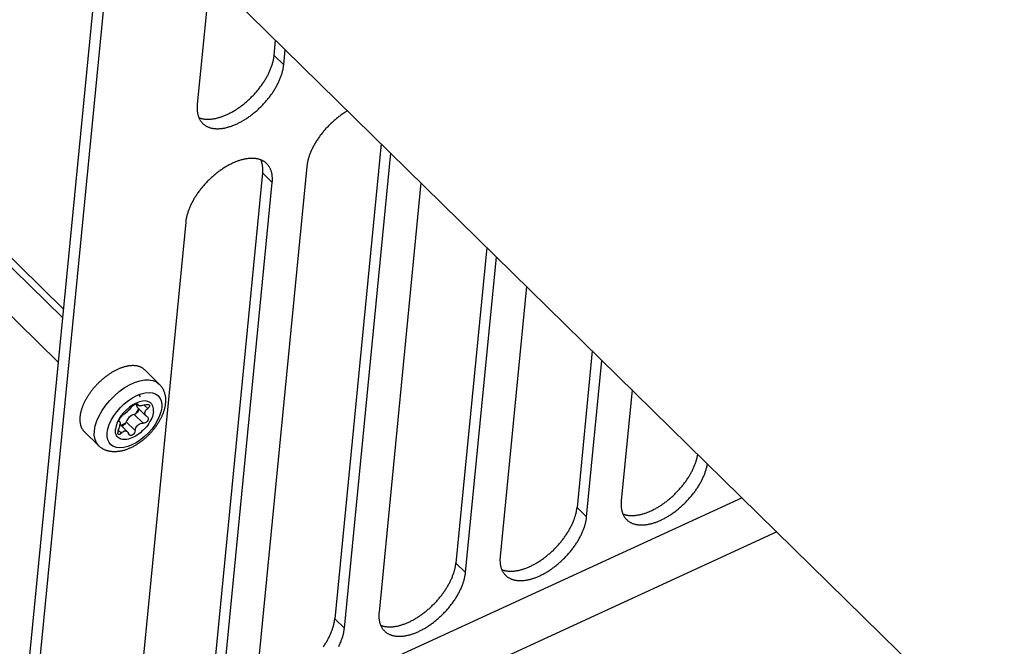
# Model space of a CAD drawing. Extents: x 0 to 594, y 0 to 420.
# Tile 46 of 110: x 519.74 to 528.86, y 106.43 to 112.23. Entities that reach past the tile are written whole.
import ezdxf

# ---------------------------------------------------------------- set-up
doc = ezdxf.new("R2010")
doc.units = 0
doc.header["$LTSCALE"] = 32.67
doc.layers.get('0').update_dxf_attribs({"linetype": 'CONTINUOUS'})
for name, color, linetype in [('CHAMFERS', 7, 'CONTINUOUS'), ('DATUM_AXIS', 7, 'CONTINUOUS'), ('ROUNDS', 7, 'CONTINUOUS')]:
    doc.layers.add(name, color=color, linetype=linetype)

msp = doc.modelspace()

# ---------------------------------------------------------------- linework, layer by layer
at = {"color": 7, "linetype": 'CONTINUOUS'}
for p, q in [((521.5005, 112.6388), (521.384, 111.4461)), ((522.096, 111.9013), (522.1098, 112.0417)), ((522.1852, 111.8139), (522.1989, 111.9543)), ((523.0874, 111.0835), (522.658, 106.6894)), ((522.7471, 106.602), (523.1766, 110.9961)), ((522.3994, 110.8737), (521.9459, 106.2342)), ((521.9898, 110.8139), (521.5363, 106.1744)), ((521.6255, 106.0871), (522.0789, 110.7265)), ((523.4559, 110.7223), (523.0676, 106.7492)), ((521.2777, 110.3587), (520.8243, 105.7192)), ((524.0651, 110.1252), (523.7796, 107.2044)), ((523.8688, 107.117), (524.1542, 110.0379)), ((524.4336, 109.7641), (524.1892, 107.2642)), ((525.0428, 109.167), (524.9013, 107.7194)), ((524.9904, 107.632), (525.1319, 109.0796)), ((521.0325, 108.8606), (520.8988, 108.9917)), ((525.4112, 108.8059), (525.3109, 107.7792)), ((520.8213, 108.6783), (520.8361, 108.6638)), ((520.8232, 108.6764), (520.8221, 108.6711)), ((520.8291, 108.6469), (520.9095, 108.5682)), ((520.8432, 108.6332), (520.8436, 108.6262)), ((520.6592, 108.5193), (520.6671, 108.5116)), ((520.6629, 108.5137), (520.6606, 108.5147)), ((520.9186, 108.5613), (520.924, 108.5572)), ((520.4725, 108.2893), (520.3388, 108.4203)), ((520.67, 108.4851), (520.7376, 108.4188))]:
    msp.add_line(p, q, dxfattribs=at)
at = {"color": 9, "linetype": 'CONTINUOUS'}
for p, q in [((522.1852, 111.8139), (522.096, 111.9013)), ((522.0789, 110.7265), (521.9898, 110.8139)), ((520.8271, 108.6791), (520.8334, 108.6729)), ((520.8933, 108.6663), (520.9258, 108.6344)), ((520.6598, 108.5167), (520.6629, 108.5137)), ((520.7268, 108.5115), (520.8097, 108.4303)), ((520.8004, 108.5802), (520.8832, 108.499)), ((520.6533, 108.4344), (520.6818, 108.4065)), ((524.9904, 107.632), (524.9013, 107.7194)), ((523.8688, 107.117), (523.7796, 107.2044)), ((522.7471, 106.602), (522.658, 106.6894))]:
    msp.add_line(p, q, dxfattribs=at)
at = {"color": 7, "linetype": 'CONTINUOUS'}
for points in [[(521.399, 111.3258), (521.3997, 111.3255), (521.4049, 111.3235), (521.4102, 111.3217), (521.4156, 111.32), (521.4211, 111.3184), (521.4268, 111.317), (521.4325, 111.3158), (521.4383, 111.3147), (521.4442, 111.3137), (521.4502, 111.3129), (521.4562, 111.3122), (521.4624, 111.3116), (521.4686, 111.3113), (521.475, 111.311), (521.4814, 111.3109), (521.4879, 111.311), (521.4944, 111.3111), (521.501, 111.3115), (521.5077, 111.312), (521.5145, 111.3126), (521.5213, 111.3134), (521.5282, 111.3143), (521.5352, 111.3153), (521.5422, 111.3165), (521.5492, 111.3179), (521.5564, 111.3194), (521.5635, 111.321), (521.5707, 111.3228), (521.578, 111.3247), (521.5853, 111.3268), (521.5926, 111.329), (521.6, 111.3313), (521.6074, 111.3338), (521.6149, 111.3364), (521.6223, 111.3391), (521.6298, 111.342), (521.6373, 111.3451), (521.6449, 111.3482), (521.6524, 111.3515), (521.66, 111.3549), (521.6676, 111.3584), (521.6752, 111.3621), (521.6828, 111.3659), (521.6904, 111.3699), (521.698, 111.3739), (521.7056, 111.3781), (521.7132, 111.3824), (521.7208, 111.3868), (521.7284, 111.3913), (521.736, 111.396), (521.7436, 111.4007), (521.7511, 111.4056), (521.7586, 111.4106), (521.7662, 111.4157), (521.7736, 111.4209), (521.7811, 111.4262), (521.7885, 111.4317), (521.7959, 111.4372), (521.8032, 111.4428), (521.8106, 111.4485), (521.8178, 111.4543), (521.8251, 111.4603), (521.8322, 111.4663), (521.8394, 111.4723), (521.8464, 111.4785), (521.8535, 111.4848), (521.8604, 111.4911), (521.8674, 111.4976), (521.8742, 111.5041), (521.881, 111.5107), (521.8877, 111.5173), (521.8944, 111.5241), (521.9009, 111.5309), (521.9074, 111.5377), (521.9139, 111.5447), (521.9202, 111.5517), (521.9265, 111.5587), (521.9327, 111.5658), (521.9388, 111.573), (521.9448, 111.5802), (521.9507, 111.5875), (521.9566, 111.5948), (521.9623, 111.6021), (521.9679, 111.6095), (521.9735, 111.617), (521.9789, 111.6244), (521.9843, 111.6319), (521.9895, 111.6395), (521.9947, 111.647), (521.9997, 111.6546), (522.0046, 111.6622), (522.0094, 111.6699), (522.0141, 111.6775), (522.0187, 111.6852), (522.0232, 111.6929), (522.0275, 111.7005), (522.0318, 111.7082), (522.0359, 111.7159), (522.0399, 111.7236), (522.0437, 111.7313), (522.0475, 111.739), (522.0511, 111.7467), (522.0546, 111.7543), (522.0579, 111.762), (522.0612, 111.7696), (522.0643, 111.7772), (522.0672, 111.7848), (522.0701, 111.7924), (522.0728, 111.8), (522.0753, 111.8075), (522.0778, 111.815), (522.0801, 111.8224), (522.0822, 111.8298), (522.0842, 111.8372), (522.0861, 111.8445), (522.0878, 111.8518), (522.0894, 111.859), (522.0909, 111.8662), (522.0922, 111.8733), (522.0934, 111.8804), (522.0944, 111.8874), (522.0953, 111.8944), (522.096, 111.9013)], [(521.4346, 111.2729), (521.4381, 111.2696), (521.442, 111.2661), (521.446, 111.2628), (521.4502, 111.2595), (521.4545, 111.2565), (521.4588, 111.2535), (521.4633, 111.2507), (521.4679, 111.248), (521.4727, 111.2455), (521.4775, 111.2431), (521.4824, 111.2408), (521.4875, 111.2387), (521.4926, 111.2367), (521.4979, 111.2348), (521.5032, 111.2331), (521.5087, 111.2315), (521.5142, 111.2301), (521.5199, 111.2288), (521.5256, 111.2276), (521.5315, 111.2266), (521.5374, 111.2258), (521.5434, 111.225), (521.5495, 111.2245), (521.5557, 111.224), (521.5619, 111.2237), (521.5683, 111.2236), (521.5747, 111.2236), (521.5812, 111.2237), (521.5877, 111.224), (521.5944, 111.2244), (521.6011, 111.225), (521.6078, 111.2257), (521.6147, 111.2265), (521.6215, 111.2275), (521.6285, 111.2287), (521.6355, 111.23), (521.6425, 111.2314), (521.6496, 111.233), (521.6568, 111.2347), (521.664, 111.2365), (521.6712, 111.2385), (521.6785, 111.2406), (521.6858, 111.2429), (521.6932, 111.2453), (521.7006, 111.2478), (521.708, 111.2505), (521.7154, 111.2533), (521.7229, 111.2562), (521.7304, 111.2593), (521.7379, 111.2625), (521.7454, 111.2658), (521.7529, 111.2693), (521.7605, 111.2729), (521.768, 111.2766), (521.7756, 111.2804), (521.7831, 111.2844), (521.7907, 111.2885), (521.7983, 111.2927), (521.8058, 111.297), (521.8134, 111.3015), (521.8209, 111.306), (521.8285, 111.3107), (521.836, 111.3155), (521.8435, 111.3204), (521.8509, 111.3254), (521.8584, 111.3305), (521.8658, 111.3357), (521.8732, 111.341), (521.8806, 111.3465), (521.8879, 111.352), (521.8952, 111.3576), (521.9024, 111.3633), (521.9096, 111.3692), (521.9168, 111.3751), (521.9239, 111.3811), (521.931, 111.3872), (521.938, 111.3933), (521.945, 111.3996), (521.9519, 111.4059), (521.9588, 111.4124), (521.9655, 111.4189), (521.9723, 111.4254), (521.9789, 111.4321), (521.9855, 111.4388), (521.992, 111.4456), (521.9985, 111.4524), (522.0048, 111.4593), (522.0111, 111.4663), (522.0173, 111.4733), (522.0235, 111.4804), (522.0295, 111.4875), (522.0355, 111.4947), (522.0413, 111.5019), (522.0471, 111.5092), (522.0528, 111.5165), (522.0584, 111.5239), (522.0639, 111.5313), (522.0693, 111.5387), (522.0746, 111.5462), (522.0798, 111.5537), (522.0848, 111.5612), (522.0898, 111.5688), (522.0947, 111.5763), (522.0994, 111.5839), (522.1041, 111.5915), (522.1086, 111.5992), (522.1131, 111.6068), (522.1174, 111.6144), (522.1216, 111.6221), (522.1256, 111.6297), (522.1296, 111.6374), (522.1334, 111.645), (522.1371, 111.6526), (522.1407, 111.6603), (522.1441, 111.6679), (522.1475, 111.6755), (522.1506, 111.6831), (522.1537, 111.6907), (522.1567, 111.6982), (522.1595, 111.7057), (522.1621, 111.7132), (522.1647, 111.7207), (522.1671, 111.7281), (522.1693, 111.7355), (522.1715, 111.7429), (522.1735, 111.7502), (522.1753, 111.7575), (522.177, 111.7647), (522.1786, 111.7719), (522.1801, 111.7791), (522.1814, 111.7862), (522.1825, 111.7932), (522.1835, 111.8002), (522.1844, 111.8071), (522.1852, 111.8139)], [(521.384, 111.4461), (521.3834, 111.4393), (521.3829, 111.4326), (521.3826, 111.4259), (521.3825, 111.4194), (521.3824, 111.4129), (521.3825, 111.4064), (521.3828, 111.4001), (521.3832, 111.3938), (521.3837, 111.3876), (521.3844, 111.3815), (521.3853, 111.3755), (521.3862, 111.3696), (521.3873, 111.3638), (521.3886, 111.3581), (521.39, 111.3524), (521.3915, 111.3469), (521.3932, 111.3415), (521.395, 111.3361), (521.3969, 111.3309), (521.399, 111.3258), (521.4012, 111.3208), (521.4036, 111.3158), (521.406, 111.3111), (521.4087, 111.3064), (521.4114, 111.3018), (521.4143, 111.2973), (521.4173, 111.293), (521.4205, 111.2888), (521.4238, 111.2847), (521.4272, 111.2807), (521.4307, 111.2769), (521.4346, 111.2729)], [(522.7758, 111.3889), (522.7711, 111.3862), (522.7636, 111.3816), (522.7561, 111.3769), (522.7486, 111.3721), (522.7411, 111.3672), (522.7336, 111.3622), (522.7261, 111.3571), (522.7187, 111.3519), (522.7113, 111.3466), (522.704, 111.3411), (522.6966, 111.3356), (522.6893, 111.33), (522.6821, 111.3243), (522.6749, 111.3184), (522.6677, 111.3125), (522.6606, 111.3065), (522.6535, 111.3004), (522.6465, 111.2943), (522.6395, 111.288), (522.6326, 111.2817), (522.6258, 111.2753), (522.619, 111.2688), (522.6123, 111.2622), (522.6056, 111.2555), (522.599, 111.2488), (522.5925, 111.2421), (522.5861, 111.2352), (522.5797, 111.2283), (522.5734, 111.2213), (522.5672, 111.2143), (522.5611, 111.2072), (522.555, 111.2001), (522.5491, 111.1929), (522.5432, 111.1857), (522.5374, 111.1784), (522.5317, 111.1711), (522.5261, 111.1637), (522.5207, 111.1563), (522.5153, 111.1489), (522.51, 111.1414), (522.5048, 111.1339), (522.4997, 111.1264), (522.4947, 111.1188), (522.4898, 111.1113), (522.4851, 111.1037), (522.4804, 111.0961), (522.4759, 111.0885), (522.4715, 111.0808), (522.4672, 111.0732), (522.463, 111.0655), (522.4589, 111.0579), (522.455, 111.0503), (522.4511, 111.0426), (522.4474, 111.035), (522.4439, 111.0273), (522.4404, 111.0197), (522.4371, 111.0121), (522.4339, 111.0045), (522.4308, 110.997), (522.4279, 110.9894), (522.4251, 110.9819), (522.4224, 110.9744), (522.4199, 110.9669), (522.4175, 110.9595), (522.4152, 110.9521), (522.4131, 110.9447), (522.4111, 110.9374), (522.4092, 110.9301), (522.4075, 110.9229), (522.4059, 110.9157), (522.4045, 110.9085), (522.4032, 110.9015), (522.402, 110.8944), (522.401, 110.8874), (522.4001, 110.8805), (522.3994, 110.8737)], [(522.0283, 110.8997), (522.0248, 110.9031), (522.0209, 110.9065), (522.0168, 110.9099), (522.0127, 110.9131), (522.0084, 110.9162), (522.004, 110.9191), (521.9996, 110.9219), (521.9949, 110.9246), (521.9902, 110.9272), (521.9854, 110.9296), (521.9805, 110.9318), (521.9754, 110.934), (521.9703, 110.936), (521.965, 110.9378), (521.9596, 110.9395), (521.9542, 110.9411), (521.9486, 110.9426), (521.943, 110.9438), (521.9373, 110.945), (521.9314, 110.946), (521.9255, 110.9469), (521.9195, 110.9476), (521.9134, 110.9482), (521.9072, 110.9486), (521.9009, 110.9489), (521.8946, 110.9491), (521.8882, 110.9491), (521.8817, 110.9489), (521.8751, 110.9486), (521.8685, 110.9482), (521.8618, 110.9476), (521.855, 110.9469), (521.8482, 110.9461), (521.8413, 110.9451), (521.8344, 110.9439), (521.8274, 110.9427), (521.8203, 110.9412), (521.8132, 110.9397), (521.8061, 110.938), (521.7989, 110.9361), (521.7917, 110.9341), (521.7844, 110.932), (521.7771, 110.9297), (521.7697, 110.9273), (521.7623, 110.9248), (521.7549, 110.9221), (521.7475, 110.9193), (521.74, 110.9164), (521.7325, 110.9133), (521.725, 110.9101), (521.7175, 110.9068), (521.71, 110.9033), (521.7024, 110.8998), (521.6949, 110.896), (521.6873, 110.8922), (521.6797, 110.8882), (521.6722, 110.8842), (521.6646, 110.8799), (521.657, 110.8756), (521.6495, 110.8712), (521.642, 110.8666), (521.6344, 110.8619), (521.6269, 110.8572), (521.6194, 110.8523), (521.6119, 110.8472), (521.6045, 110.8421), (521.5971, 110.8369), (521.5897, 110.8316), (521.5823, 110.8262), (521.575, 110.8206), (521.5677, 110.815), (521.5604, 110.8093), (521.5532, 110.8035), (521.5461, 110.7976), (521.5389, 110.7916), (521.5319, 110.7855), (521.5249, 110.7793), (521.5179, 110.773), (521.511, 110.7667), (521.5041, 110.7603), (521.4973, 110.7538), (521.4906, 110.7472), (521.484, 110.7406), (521.4774, 110.7339), (521.4709, 110.7271), (521.4644, 110.7202), (521.458, 110.7133), (521.4517, 110.7063), (521.4455, 110.6993), (521.4394, 110.6922), (521.4334, 110.6851), (521.4274, 110.6779), (521.4215, 110.6707), (521.4158, 110.6634), (521.4101, 110.6561), (521.4045, 110.6487), (521.399, 110.6413), (521.3936, 110.6339), (521.3883, 110.6264), (521.3831, 110.6189), (521.378, 110.6114), (521.3731, 110.6039), (521.3682, 110.5963), (521.3634, 110.5887), (521.3588, 110.5811), (521.3542, 110.5735), (521.3498, 110.5658), (521.3455, 110.5582), (521.3413, 110.5506), (521.3373, 110.5429), (521.3333, 110.5353), (521.3295, 110.5276), (521.3258, 110.52), (521.3222, 110.5124), (521.3187, 110.5047), (521.3154, 110.4971), (521.3122, 110.4895), (521.3092, 110.482), (521.3062, 110.4744), (521.3034, 110.4669), (521.3007, 110.4594), (521.2982, 110.4519), (521.2958, 110.4445), (521.2935, 110.4371), (521.2914, 110.4297), (521.2894, 110.4224), (521.2876, 110.4151), (521.2858, 110.4079), (521.2843, 110.4007), (521.2828, 110.3936), (521.2815, 110.3865), (521.2803, 110.3794), (521.2793, 110.3725), (521.2785, 110.3656), (521.2777, 110.3587)], [(521.9898, 110.8139), (521.9904, 110.8207), (521.9908, 110.8275), (521.9911, 110.8342), (521.9913, 110.8408), (521.9913, 110.8473), (521.9912, 110.8538), (521.9909, 110.8602), (521.9905, 110.8665), (521.99, 110.8727), (521.9893, 110.8788), (521.9884, 110.8848), (521.9875, 110.8908), (521.9863, 110.8966), (521.9851, 110.9024), (521.9836, 110.9081), (521.9821, 110.9136), (521.9804, 110.9191), (521.9786, 110.9244), (521.9766, 110.9297), (521.9747, 110.9342)], [(522.0789, 110.7265), (522.0795, 110.7333), (522.0799, 110.7401), (522.0803, 110.7467), (522.0804, 110.7533), (522.0804, 110.7598), (522.0803, 110.7662), (522.0801, 110.7725), (522.0797, 110.7788), (522.0791, 110.785), (522.0785, 110.7911), (522.0776, 110.7971), (522.0767, 110.803), (522.0756, 110.8088), (522.0743, 110.8146), (522.0729, 110.8202), (522.0714, 110.8257), (522.0697, 110.8312), (522.0679, 110.8365), (522.066, 110.8417), (522.0639, 110.8469), (522.0617, 110.8519), (522.0593, 110.8568), (522.0568, 110.8616), (522.0542, 110.8663), (522.0515, 110.8708), (522.0486, 110.8753), (522.0456, 110.8796), (522.0424, 110.8838), (522.0391, 110.8879), (522.0357, 110.8919), (522.0322, 110.8957), (522.0283, 110.8997)], [(520.8988, 108.9917), (520.8972, 108.9932), (520.8941, 108.9961), (520.8908, 108.9988), (520.8875, 109.0015), (520.8841, 109.004), (520.8805, 109.0065), (520.8769, 109.0088), (520.8732, 109.011), (520.8694, 109.0131), (520.8654, 109.0151), (520.8614, 109.017), (520.8573, 109.0187), (520.8532, 109.0204), (520.8489, 109.0219), (520.8446, 109.0233), (520.8401, 109.0246), (520.8356, 109.0258), (520.831, 109.0269), (520.8263, 109.0278), (520.8216, 109.0287), (520.8168, 109.0294), (520.8119, 109.03), (520.8069, 109.0305), (520.8019, 109.0308), (520.7968, 109.031), (520.7916, 109.0312), (520.7864, 109.0312), (520.7811, 109.031), (520.7757, 109.0308), (520.7703, 109.0304), (520.7649, 109.03), (520.7594, 109.0294), (520.7538, 109.0286), (520.7482, 109.0278), (520.7425, 109.0269), (520.7368, 109.0258), (520.731, 109.0246), (520.7252, 109.0233), (520.7194, 109.0219), (520.7135, 109.0203), (520.7076, 109.0187), (520.7017, 109.0169), (520.6957, 109.015), (520.6897, 109.013), (520.6837, 109.0109), (520.6777, 109.0087), (520.6716, 109.0064), (520.6655, 109.004), (520.6594, 109.0014), (520.6533, 108.9987), (520.6471, 108.996), (520.641, 108.9931), (520.6348, 108.9901), (520.6287, 108.9871), (520.6225, 108.9839), (520.6164, 108.9806), (520.6102, 108.9772), (520.604, 108.9737), (520.5979, 108.9701), (520.5917, 108.9664), (520.5856, 108.9627), (520.5795, 108.9588), (520.5734, 108.9548), (520.5673, 108.9508), (520.5612, 108.9466), (520.5551, 108.9424), (520.5491, 108.9381), (520.5431, 108.9337), (520.5371, 108.9292), (520.5312, 108.9246), (520.5253, 108.92), (520.5194, 108.9152), (520.5136, 108.9104), (520.5078, 108.9055), (520.502, 108.9006), (520.4963, 108.8956), (520.4906, 108.8905), (520.485, 108.8853), (520.4794, 108.8801), (520.4739, 108.8748), (520.4684, 108.8694), (520.463, 108.864), (520.4576, 108.8585), (520.4523, 108.853), (520.4471, 108.8474), (520.4419, 108.8418), (520.4368, 108.8361), (520.4317, 108.8304), (520.4267, 108.8246), (520.4218, 108.8188), (520.417, 108.8129), (520.4122, 108.807), (520.4075, 108.8011), (520.4029, 108.7951), (520.3984, 108.7891), (520.394, 108.7831), (520.3896, 108.777), (520.3853, 108.7709), (520.3811, 108.7648), (520.377, 108.7586), (520.373, 108.7525), (520.369, 108.7463), (520.3652, 108.7401), (520.3615, 108.7339), (520.3578, 108.7277), (520.3543, 108.7215), (520.3508, 108.7153), (520.3474, 108.709), (520.3442, 108.7028), (520.341, 108.6966), (520.338, 108.6904), (520.335, 108.6841), (520.3322, 108.6779), (520.3294, 108.6717), (520.3268, 108.6655), (520.3242, 108.6594), (520.3218, 108.6532), (520.3195, 108.6471), (520.3173, 108.641), (520.3152, 108.6349), (520.3132, 108.6288), (520.3113, 108.6228), (520.3096, 108.6168), (520.3079, 108.6108), (520.3064, 108.6049), (520.305, 108.599), (520.3037, 108.5931), (520.3025, 108.5873), (520.3014, 108.5815), (520.3005, 108.5758), (520.2996, 108.5701), (520.2989, 108.5645), (520.2983, 108.5589)], [(521.0325, 108.8606), (521.0358, 108.8574), (521.0389, 108.854), (521.042, 108.8505), (521.0451, 108.847), (521.048, 108.8433), (521.0509, 108.8396), (521.0536, 108.8358), (521.0563, 108.8319), (521.0589, 108.828), (521.0614, 108.8239), (521.0638, 108.8198), (521.0662, 108.8156), (521.0684, 108.8112), (521.0705, 108.8069), (521.0726, 108.8024), (521.0745, 108.7978), (521.0764, 108.7932), (521.0781, 108.7884), (521.0798, 108.7836), (521.0813, 108.7787), (521.0827, 108.7736), (521.084, 108.7685), (521.0853, 108.7634), (521.0864, 108.7581), (521.0873, 108.7527), (521.0882, 108.7473), (521.089, 108.7418), (521.0896, 108.7362), (521.0901, 108.7305), (521.0905, 108.7247), (521.0907, 108.7189), (521.0908, 108.713), (521.0908, 108.707), (521.0907, 108.701), (521.0904, 108.6949), (521.09, 108.6888), (521.0895, 108.6826)], [(520.9793, 108.6064), (520.9793, 108.6328), (520.974, 108.6561), (520.9634, 108.6753), (520.9481, 108.6899), (520.9282, 108.6997), (520.9045, 108.7041), (520.8777, 108.703), (520.8487, 108.6965), (520.8184, 108.6849), (520.7876, 108.6684), (520.7574, 108.6477), (520.7285, 108.6232), (520.7018, 108.5957), (520.6781, 108.5661), (520.6583, 108.5355), (520.6428, 108.5043), (520.6322, 108.4736), (520.6267, 108.4445)], [(520.8402, 108.7655), (520.8439, 108.7616), (520.8546, 108.7439), (520.8548, 108.7431)], [(521.0895, 108.6826), (521.0888, 108.6763), (521.088, 108.6701), (521.087, 108.6638), (521.086, 108.6574), (521.0848, 108.651), (521.0834, 108.6446), (521.082, 108.6381), (521.0804, 108.6317), (521.0787, 108.6252), (521.0768, 108.6187), (521.0749, 108.6123), (521.0728, 108.6058), (521.0706, 108.5993), (521.0683, 108.5929), (521.0658, 108.5864), (521.0633, 108.5799), (521.0607, 108.5735), (521.0579, 108.5671), (521.055, 108.5607), (521.0521, 108.5543), (521.049, 108.5479), (521.0459, 108.5416), (521.0426, 108.5353), (521.0393, 108.529), (521.0358, 108.5227), (521.0323, 108.5165), (521.0287, 108.5103), (521.0249, 108.5041), (521.0211, 108.498), (521.0172, 108.4919), (521.0133, 108.4858), (521.0092, 108.4798), (521.0051, 108.4738), (521.0009, 108.4679), (520.9966, 108.462), (520.9922, 108.4561), (520.9878, 108.4503), (520.9833, 108.4445), (520.9787, 108.4388), (520.974, 108.4331), (520.9693, 108.4274), (520.9645, 108.4219), (520.9596, 108.4163), (520.9547, 108.4108), (520.9497, 108.4054), (520.9446, 108.4001), (520.9395, 108.3947), (520.9344, 108.3895), (520.9291, 108.3843), (520.9238, 108.3792), (520.9185, 108.3741), (520.9131, 108.3691), (520.9076, 108.3641), (520.9021, 108.3593), (520.8966, 108.3544), (520.891, 108.3497), (520.8853, 108.345), (520.8796, 108.3404), (520.8739, 108.3359), (520.8681, 108.3315), (520.8623, 108.3271), (520.8564, 108.3228), (520.8505, 108.3186), (520.8446, 108.3145), (520.8386, 108.3104), (520.8326, 108.3064), (520.8265, 108.3026), (520.8204, 108.2988), (520.8143, 108.2951), (520.8082, 108.2914), (520.802, 108.2879), (520.7958, 108.2845), (520.7896, 108.2812), (520.7833, 108.2779), (520.777, 108.2748), (520.7707, 108.2717), (520.7644, 108.2688), (520.7581, 108.266), (520.7517, 108.2633), (520.7454, 108.2606), (520.739, 108.2581), (520.7326, 108.2558), (520.7262, 108.2535), (520.7198, 108.2513), (520.7134, 108.2493), (520.707, 108.2473), (520.7007, 108.2456), (520.6943, 108.2439), (520.688, 108.2423), (520.6816, 108.2409), (520.6753, 108.2396), (520.669, 108.2385), (520.6628, 108.2374), (520.6566, 108.2365), (520.6504, 108.2358), (520.6443, 108.2351), (520.6382, 108.2346), (520.6322, 108.2343), (520.6262, 108.234), (520.6203, 108.2339), (520.6144, 108.2339), (520.6087, 108.2341), (520.603, 108.2344), (520.5973, 108.2348), (520.5918, 108.2353), (520.5863, 108.2359), (520.5809, 108.2367), (520.5756, 108.2376), (520.5704, 108.2386), (520.5652, 108.2397), (520.5601, 108.2409), (520.5551, 108.2422), (520.5502, 108.2437), (520.5454, 108.2452), (520.5406, 108.2469), (520.536, 108.2486), (520.5314, 108.2505), (520.5269, 108.2524), (520.5225, 108.2545), (520.5182, 108.2566), (520.5139, 108.2588), (520.5097, 108.2611), (520.5057, 108.2636), (520.5016, 108.2661), (520.4977, 108.2687), (520.4939, 108.2713), (520.4901, 108.2741), (520.4864, 108.277), (520.4828, 108.2799), (520.4793, 108.283), (520.4759, 108.2861), (520.4725, 108.2893)], [(520.9793, 108.6064), (520.9772, 108.5918), (520.9736, 108.5766), (520.9688, 108.561), (520.9625, 108.5452), (520.955, 108.5292), (520.9463, 108.5131), (520.9364, 108.4972), (520.9255, 108.4815), (520.9135, 108.4661), (520.9007, 108.4512), (520.8871, 108.4369), (520.8728, 108.4234), (520.8579, 108.4106), (520.8426, 108.3988), (520.827, 108.388), (520.8112, 108.3783), (520.7953, 108.3698), (520.7795, 108.3625), (520.7639, 108.3566), (520.7486, 108.352), (520.7337, 108.3488), (520.7194, 108.347), (520.7057, 108.3467), (520.6929, 108.3478), (520.6809, 108.3503), (520.6699, 108.3543), (520.66, 108.3596), (520.6512, 108.3663), (520.6437, 108.3742), (520.6374, 108.3834), (520.6325, 108.3937), (520.6289, 108.4051), (520.6268, 108.4174), (520.6261, 108.4306), (520.6267, 108.4445)], [(520.7719, 108.6446), (520.7659, 108.6371), (520.7592, 108.6293), (520.7518, 108.6213), (520.7444, 108.6138), (520.7365, 108.6062), (520.7284, 108.5989), (520.7204, 108.592), (520.7127, 108.5859), (520.7053, 108.5805), (520.6983, 108.576)], [(520.7719, 108.6446), (520.7778, 108.6515), (520.7853, 108.6583), (520.7937, 108.6647), (520.8026, 108.6704), (520.8112, 108.6748), (520.8191, 108.6778), (520.8256, 108.6792), (520.8303, 108.6788), (520.8322, 108.6776)], [(520.838, 108.61), (520.8322, 108.6016), (520.8251, 108.5939), (520.817, 108.5875), (520.8086, 108.5828), (520.8004, 108.5802)], [(520.8415, 108.6348), (520.8292, 108.6109), (520.8112, 108.5843)], [(520.8221, 108.6711), (520.8222, 108.6614), (520.8247, 108.6533), (520.8291, 108.6469)], [(520.8322, 108.6776), (520.833, 108.6767), (520.8334, 108.6729)], [(520.8361, 108.6638), (520.8354, 108.6645), (520.8335, 108.6683), (520.8334, 108.6729)], [(520.8997, 108.6685), (520.8883, 108.6646), (520.8776, 108.6617), (520.8677, 108.6597), (520.8588, 108.6588), (520.8509, 108.6588), (520.8443, 108.6597), (520.8391, 108.6616), (520.8361, 108.6638)], [(520.8436, 108.6262), (520.8426, 108.6211), (520.8407, 108.6156), (520.838, 108.61)], [(520.8992, 108.5955), (520.9011, 108.6041), (520.9045, 108.6118), (520.9095, 108.6192), (520.9167, 108.6271), (520.9258, 108.6344)], [(520.9095, 108.5682), (520.9051, 108.5733), (520.9015, 108.5798), (520.8994, 108.587), (520.8992, 108.5955)], [(520.8997, 108.6685), (520.9108, 108.6717), (520.9213, 108.6728), (520.93, 108.6721), (520.9365, 108.6697), (520.9397, 108.6673)], [(520.9426, 108.6547), (520.9395, 108.6479), (520.9337, 108.6409), (520.9258, 108.6344)], [(520.9397, 108.6673), (520.9411, 108.6657), (520.9431, 108.6606), (520.9426, 108.6547)], [(520.2983, 108.5589), (520.2978, 108.5533), (520.2975, 108.5479), (520.2972, 108.5425), (520.2971, 108.5371), (520.2971, 108.5318), (520.2972, 108.5266), (520.2974, 108.5214), (520.2978, 108.5163), (520.2982, 108.5113), (520.2988, 108.5064), (520.2995, 108.5015), (520.3003, 108.4967), (520.3012, 108.4919), (520.3023, 108.4873), (520.3034, 108.4827), (520.3047, 108.4782), (520.3061, 108.4738), (520.3076, 108.4695), (520.3092, 108.4653), (520.311, 108.4611), (520.3128, 108.4571), (520.3148, 108.4531), (520.3168, 108.4493), (520.319, 108.4455), (520.3213, 108.4418), (520.3237, 108.4382), (520.3262, 108.4347), (520.3288, 108.4314), (520.3316, 108.4281), (520.3344, 108.4249), (520.3373, 108.4218), (520.3388, 108.4203)], [(520.6606, 108.5147), (520.6601, 108.5153), (520.6592, 108.5192), (520.6601, 108.525)], [(520.6601, 108.525), (520.6627, 108.5322), (520.6669, 108.5402), (520.6722, 108.5487), (520.6784, 108.5571), (520.6852, 108.5648), (520.6919, 108.5713), (520.6983, 108.576)], [(520.6629, 108.5137), (520.6664, 108.5122), (520.6671, 108.5116)], [(520.6671, 108.5116), (520.669, 108.5088), (520.6705, 108.5044), (520.6711, 108.4986), (520.6708, 108.4907)], [(520.7268, 108.5115), (520.7231, 108.503), (520.7175, 108.4946), (520.7104, 108.4868), (520.7024, 108.4803), (520.6939, 108.4755)], [(520.8004, 108.5802), (520.7878, 108.5763), (520.7749, 108.5696), (520.7623, 108.5606), (520.7506, 108.5497), (520.7405, 108.5375), (520.7324, 108.5245), (520.7268, 108.5115)], [(520.9315, 108.5401), (520.9304, 108.5313), (520.9268, 108.5227), (520.921, 108.5148), (520.9131, 108.508), (520.9037, 108.5029), (520.8936, 108.4998), (520.8832, 108.499)], [(520.9186, 108.5613), (520.911, 108.5668), (520.9095, 108.5682)], [(520.924, 108.5572), (520.9254, 108.5557), (520.9298, 108.5485), (520.9315, 108.5401)], [(520.6557, 108.4406), (520.6527, 108.4331), (520.6505, 108.4255), (520.6492, 108.4177), (520.6489, 108.4104)], [(520.6557, 108.4406), (520.6618, 108.4553), (520.6663, 108.4685), (520.6691, 108.4797), (520.6708, 108.4907)], [(520.7211, 108.5), (520.7027, 108.4886), (520.678, 108.4773)], [(520.6818, 108.4065), (520.6885, 108.414), (520.6957, 108.4199), (520.7032, 108.4242), (520.7111, 108.4268), (520.7192, 108.4274), (520.7273, 108.4256), (520.7352, 108.421), (520.7375, 108.4189)], [(520.6939, 108.4755), (520.6857, 108.4727), (520.6829, 108.4724)], [(520.7375, 108.4189), (520.7423, 108.4132), (520.7481, 108.4021)], [(520.8097, 108.4303), (520.8078, 108.4195), (520.8037, 108.4092), (520.7979, 108.4004), (520.7906, 108.3931), (520.7825, 108.3881), (520.774, 108.3857), (520.7659, 108.386), (520.7586, 108.389), (520.7546, 108.3921)], [(520.8097, 108.4303), (520.8116, 108.4427), (520.8155, 108.4544), (520.8211, 108.4651), (520.8282, 108.4746), (520.837, 108.483), (520.8473, 108.4901), (520.8584, 108.4952), (520.8704, 108.4982), (520.8832, 108.499)], [(520.654, 108.3957), (520.6526, 108.3973), (520.65, 108.4029), (520.6489, 108.4104)], [(520.6818, 108.4065), (520.6748, 108.3992), (520.6679, 108.3946), (520.6618, 108.3928), (520.6567, 108.3938), (520.654, 108.3957)], [(520.7546, 108.3921), (520.7525, 108.3944), (520.7481, 108.4021)], [(525.3259, 107.6588), (525.3287, 107.6577), (525.3337, 107.6559), (525.3389, 107.6542), (525.3441, 107.6526), (525.3495, 107.6511), (525.3549, 107.6498), (525.3605, 107.6486), (525.3661, 107.6476), (525.3718, 107.6467), (525.3776, 107.6459), (525.3834, 107.6452), (525.3894, 107.6447), (525.3954, 107.6443), (525.4015, 107.6441), (525.4077, 107.644), (525.4139, 107.644), (525.4202, 107.6442), (525.4266, 107.6445), (525.4331, 107.6449), (525.4396, 107.6455), (525.4462, 107.6462), (525.4528, 107.647), (525.4595, 107.648), (525.4662, 107.6491), (525.473, 107.6504), (525.4799, 107.6517), (525.4868, 107.6532), (525.4937, 107.6549), (525.5007, 107.6567), (525.5077, 107.6586), (525.5148, 107.6606), (525.5219, 107.6628), (525.529, 107.6651), (525.5361, 107.6675), (525.5433, 107.67), (525.5505, 107.6727), (525.5578, 107.6755), (525.565, 107.6784), (525.5723, 107.6815), (525.5796, 107.6847), (525.5869, 107.688), (525.5943, 107.6914), (525.6016, 107.6949), (525.6089, 107.6986), (525.6163, 107.7024), (525.6236, 107.7063), (525.631, 107.7103), (525.6383, 107.7144), (525.6456, 107.7186), (525.653, 107.723), (525.6603, 107.7274), (525.6676, 107.732), (525.6749, 107.7366), (525.6822, 107.7414), (525.6894, 107.7463), (525.6966, 107.7513), (525.7038, 107.7563), (525.711, 107.7615), (525.7182, 107.7668), (525.7253, 107.7721), (525.7324, 107.7776), (525.7394, 107.7831), (525.7464, 107.7888), (525.7534, 107.7945), (525.7603, 107.8003), (525.7672, 107.8062), (525.774, 107.8122), (525.7808, 107.8182), (525.7875, 107.8244), (525.7942, 107.8306), (525.8008, 107.8369), (525.8074, 107.8432), (525.8138, 107.8496), (525.8203, 107.8561), (525.8266, 107.8627), (525.8329, 107.8693), (525.8391, 107.876), (525.8453, 107.8827), (525.8514, 107.8895), (525.8574, 107.8963), (525.8633, 107.9032), (525.8691, 107.9102), (525.8749, 107.9172), (525.8806, 107.9242), (525.8862, 107.9313), (525.8917, 107.9384), (525.8971, 107.9455), (525.9024, 107.9527), (525.9076, 107.9599), (525.9127, 107.9672), (525.9178, 107.9745), (525.9227, 107.9818), (525.9275, 107.9891), (525.9323, 107.9965), (525.9369, 108.0038), (525.9414, 108.0112), (525.9458, 108.0186), (525.9502, 108.026), (525.9544, 108.0334), (525.9584, 108.0408), (525.9624, 108.0483), (525.9663, 108.0557), (525.97, 108.0631), (525.9737, 108.0705), (525.9772, 108.0779), (525.9806, 108.0853), (525.9839, 108.0927), (525.987, 108.1001), (525.9901, 108.1075), (525.993, 108.1148), (525.9958, 108.1221), (525.9984, 108.1294), (526.001, 108.1367), (526.0034, 108.1439), (526.0057, 108.1511), (526.0078, 108.1583), (526.0098, 108.1655), (526.0117, 108.1726), (526.0135, 108.1796), (526.0152, 108.1866), (526.0167, 108.1936), (526.018, 108.2005), (526.0193, 108.2074), (526.0196, 108.2096)], [(525.3615, 107.606), (525.365, 107.6026), (525.3689, 107.5992), (525.373, 107.5958), (525.3771, 107.5926), (525.3814, 107.5895), (525.3857, 107.5866), (525.3902, 107.5838), (525.3948, 107.5811), (525.3996, 107.5785), (525.4044, 107.5761), (525.4093, 107.5739), (525.4144, 107.5717), (525.4195, 107.5697), (525.4248, 107.5679), (525.4301, 107.5662), (525.4356, 107.5646), (525.4412, 107.5631), (525.4468, 107.5619), (525.4525, 107.5607), (525.4584, 107.5597), (525.4643, 107.5588), (525.4703, 107.5581), (525.4764, 107.5575), (525.4826, 107.5571), (525.4888, 107.5568), (525.4952, 107.5566), (525.5016, 107.5566), (525.5081, 107.5568), (525.5147, 107.5571), (525.5213, 107.5575), (525.528, 107.5581), (525.5347, 107.5588), (525.5416, 107.5596), (525.5485, 107.5606), (525.5554, 107.5618), (525.5624, 107.563), (525.5695, 107.5645), (525.5766, 107.566), (525.5837, 107.5677), (525.5909, 107.5696), (525.5981, 107.5716), (525.6054, 107.5737), (525.6127, 107.576), (525.6201, 107.5784), (525.6275, 107.5809), (525.6349, 107.5836), (525.6423, 107.5864), (525.6498, 107.5893), (525.6573, 107.5924), (525.6648, 107.5956), (525.6723, 107.5989), (525.6798, 107.6024), (525.6874, 107.6059), (525.6949, 107.6097), (525.7025, 107.6135), (525.7101, 107.6175), (525.7176, 107.6215), (525.7252, 107.6258), (525.7327, 107.6301), (525.7403, 107.6345), (525.7478, 107.6391), (525.7554, 107.6438), (525.7629, 107.6485), (525.7704, 107.6534), (525.7778, 107.6584), (525.7853, 107.6636), (525.7927, 107.6688), (525.8001, 107.6741), (525.8075, 107.6795), (525.8148, 107.6851), (525.8221, 107.6907), (525.8294, 107.6964), (525.8366, 107.7022), (525.8437, 107.7081), (525.8509, 107.7141), (525.8579, 107.7202), (525.8649, 107.7264), (525.8719, 107.7327), (525.8788, 107.739), (525.8857, 107.7454), (525.8925, 107.7519), (525.8992, 107.7585), (525.9058, 107.7651), (525.9124, 107.7718), (525.9189, 107.7786), (525.9254, 107.7855), (525.9318, 107.7924), (525.938, 107.7993), (525.9443, 107.8064), (525.9504, 107.8135), (525.9564, 107.8206), (525.9624, 107.8278), (525.9682, 107.835), (525.974, 107.8423), (525.9797, 107.8496), (525.9853, 107.857), (525.9908, 107.8644), (525.9962, 107.8718), (526.0015, 107.8793), (526.0067, 107.8868), (526.0118, 107.8943), (526.0167, 107.9018), (526.0216, 107.9094), (526.0264, 107.917), (526.031, 107.9246), (526.0356, 107.9322), (526.04, 107.9399), (526.0443, 107.9475), (526.0485, 107.9551), (526.0525, 107.9628), (526.0565, 107.9704), (526.0603, 107.9781), (526.064, 107.9857), (526.0676, 107.9933), (526.071, 108.001), (526.0744, 108.0086), (526.0776, 108.0161), (526.0806, 108.0237), (526.0836, 108.0313), (526.0864, 108.0388), (526.089, 108.0463), (526.0916, 108.0538), (526.094, 108.0612), (526.0963, 108.0686), (526.0984, 108.076), (526.1004, 108.0833), (526.1022, 108.0906), (526.104, 108.0978), (526.1055, 108.105), (526.107, 108.1121), (526.1083, 108.1192), (526.1088, 108.1222)], [(525.3109, 107.7792), (525.3103, 107.7724), (525.3099, 107.7656), (525.3095, 107.759), (525.3094, 107.7524), (525.3093, 107.7459), (525.3095, 107.7395), (525.3097, 107.7332), (525.3101, 107.7269), (525.3107, 107.7207), (525.3113, 107.7146), (525.3122, 107.7086), (525.3131, 107.7027), (525.3142, 107.6969), (525.3155, 107.6911), (525.3169, 107.6855), (525.3184, 107.68), (525.3201, 107.6745), (525.3219, 107.6692), (525.3238, 107.664), (525.3259, 107.6588), (525.3281, 107.6538), (525.3305, 107.6489), (525.333, 107.6441), (525.3356, 107.6394), (525.3383, 107.6349), (525.3412, 107.6304), (525.3442, 107.6261), (525.3474, 107.6219), (525.3507, 107.6178), (525.3541, 107.6138), (525.3576, 107.61), (525.3615, 107.606)], [(524.2042, 107.1439), (524.207, 107.1428), (524.2121, 107.1409), (524.2172, 107.1392), (524.2225, 107.1376), (524.2278, 107.1362), (524.2333, 107.1348), (524.2388, 107.1336), (524.2444, 107.1326), (524.2501, 107.1317), (524.2559, 107.1309), (524.2618, 107.1302), (524.2677, 107.1297), (524.2738, 107.1294), (524.2799, 107.1291), (524.286, 107.129), (524.2923, 107.129), (524.2986, 107.1292), (524.305, 107.1295), (524.3114, 107.1299), (524.3179, 107.1305), (524.3245, 107.1312), (524.3311, 107.132), (524.3378, 107.133), (524.3446, 107.1341), (524.3514, 107.1354), (524.3582, 107.1367), (524.3651, 107.1383), (524.372, 107.1399), (524.379, 107.1417), (524.386, 107.1436), (524.3931, 107.1456), (524.4002, 107.1478), (524.4073, 107.1501), (524.4145, 107.1525), (524.4217, 107.155), (524.4289, 107.1577), (524.4361, 107.1605), (524.4434, 107.1635), (524.4507, 107.1665), (524.458, 107.1697), (524.4653, 107.173), (524.4726, 107.1764), (524.4799, 107.1799), (524.4873, 107.1836), (524.4946, 107.1874), (524.502, 107.1913), (524.5093, 107.1953), (524.5166, 107.1994), (524.524, 107.2036), (524.5313, 107.208), (524.5386, 107.2124), (524.5459, 107.217), (524.5532, 107.2217), (524.5605, 107.2264), (524.5678, 107.2313), (524.575, 107.2363), (524.5822, 107.2413), (524.5894, 107.2465), (524.5965, 107.2518), (524.6036, 107.2572), (524.6107, 107.2626), (524.6178, 107.2682), (524.6248, 107.2738), (524.6317, 107.2795), (524.6387, 107.2853), (524.6455, 107.2912), (524.6524, 107.2972), (524.6591, 107.3033), (524.6659, 107.3094), (524.6725, 107.3156), (524.6792, 107.3219), (524.6857, 107.3282), (524.6922, 107.3346), (524.6986, 107.3411), (524.705, 107.3477), (524.7113, 107.3543), (524.7175, 107.361), (524.7236, 107.3677), (524.7297, 107.3745), (524.7357, 107.3813), (524.7416, 107.3882), (524.7475, 107.3952), (524.7532, 107.4022), (524.7589, 107.4092), (524.7645, 107.4163), (524.77, 107.4234), (524.7754, 107.4306), (524.7807, 107.4377), (524.786, 107.445), (524.7911, 107.4522), (524.7961, 107.4595), (524.8011, 107.4668), (524.8059, 107.4741), (524.8106, 107.4815), (524.8153, 107.4888), (524.8198, 107.4962), (524.8242, 107.5036), (524.8285, 107.511), (524.8327, 107.5184), (524.8368, 107.5259), (524.8408, 107.5333), (524.8446, 107.5407), (524.8484, 107.5481), (524.852, 107.5556), (524.8555, 107.563), (524.8589, 107.5704), (524.8622, 107.5778), (524.8654, 107.5851), (524.8684, 107.5925), (524.8713, 107.5998), (524.8741, 107.6072), (524.8768, 107.6144), (524.8793, 107.6217), (524.8817, 107.629), (524.884, 107.6362), (524.8862, 107.6433), (524.8882, 107.6505), (524.8901, 107.6576), (524.8919, 107.6646), (524.8935, 107.6717), (524.895, 107.6786), (524.8964, 107.6856), (524.8976, 107.6924), (524.8988, 107.6992), (524.8997, 107.706), (524.9006, 107.7127), (524.9013, 107.7194)], [(524.2399, 107.091), (524.2434, 107.0877), (524.2473, 107.0842), (524.2513, 107.0808), (524.2555, 107.0776), (524.2597, 107.0745), (524.2641, 107.0716), (524.2686, 107.0688), (524.2732, 107.0661), (524.2779, 107.0636), (524.2827, 107.0612), (524.2877, 107.0589), (524.2927, 107.0567), (524.2979, 107.0547), (524.3031, 107.0529), (524.3085, 107.0512), (524.3139, 107.0496), (524.3195, 107.0482), (524.3251, 107.0469), (524.3309, 107.0457), (524.3367, 107.0447), (524.3426, 107.0438), (524.3487, 107.0431), (524.3548, 107.0425), (524.3609, 107.0421), (524.3672, 107.0418), (524.3735, 107.0417), (524.3799, 107.0417), (524.3864, 107.0418), (524.393, 107.0421), (524.3996, 107.0425), (524.4063, 107.0431), (524.4131, 107.0438), (524.4199, 107.0446), (524.4268, 107.0456), (524.4338, 107.0468), (524.4408, 107.0481), (524.4478, 107.0495), (524.4549, 107.051), (524.4621, 107.0528), (524.4693, 107.0546), (524.4765, 107.0566), (524.4838, 107.0587), (524.4911, 107.061), (524.4984, 107.0634), (524.5058, 107.0659), (524.5132, 107.0686), (524.5207, 107.0714), (524.5281, 107.0743), (524.5356, 107.0774), (524.5431, 107.0806), (524.5506, 107.0839), (524.5582, 107.0874), (524.5657, 107.091), (524.5733, 107.0947), (524.5808, 107.0985), (524.5884, 107.1025), (524.596, 107.1066), (524.6035, 107.1108), (524.6111, 107.1151), (524.6186, 107.1195), (524.6262, 107.1241), (524.6337, 107.1288), (524.6412, 107.1336), (524.6487, 107.1385), (524.6562, 107.1435), (524.6636, 107.1486), (524.6711, 107.1538), (524.6785, 107.1591), (524.6858, 107.1646), (524.6932, 107.1701), (524.7004, 107.1757), (524.7077, 107.1814), (524.7149, 107.1873), (524.7221, 107.1932), (524.7292, 107.1992), (524.7363, 107.2053), (524.7433, 107.2114), (524.7503, 107.2177), (524.7572, 107.224), (524.764, 107.2304), (524.7708, 107.2369), (524.7775, 107.2435), (524.7842, 107.2502), (524.7908, 107.2569), (524.7973, 107.2636), (524.8037, 107.2705), (524.8101, 107.2774), (524.8164, 107.2844), (524.8226, 107.2914), (524.8287, 107.2985), (524.8348, 107.3056), (524.8407, 107.3128), (524.8466, 107.32), (524.8524, 107.3273), (524.8581, 107.3346), (524.8636, 107.342), (524.8691, 107.3494), (524.8745, 107.3568), (524.8798, 107.3643), (524.885, 107.3718), (524.8901, 107.3793), (524.8951, 107.3869), (524.9, 107.3944), (524.9047, 107.402), (524.9094, 107.4096), (524.9139, 107.4172), (524.9183, 107.4249), (524.9226, 107.4325), (524.9268, 107.4402), (524.9309, 107.4478), (524.9348, 107.4554), (524.9387, 107.4631), (524.9424, 107.4707), (524.9459, 107.4784), (524.9494, 107.486), (524.9527, 107.4936), (524.9559, 107.5012), (524.959, 107.5087), (524.9619, 107.5163), (524.9647, 107.5238), (524.9674, 107.5313), (524.9699, 107.5388), (524.9723, 107.5462), (524.9746, 107.5536), (524.9767, 107.561), (524.9787, 107.5683), (524.9806, 107.5756), (524.9823, 107.5828), (524.9839, 107.59), (524.9853, 107.5972), (524.9866, 107.6042), (524.9878, 107.6113), (524.9888, 107.6182), (524.9897, 107.6252), (524.9904, 107.632)], [(524.1892, 107.2642), (524.1887, 107.2574), (524.1882, 107.2507), (524.1879, 107.244), (524.1877, 107.2374), (524.1877, 107.2309), (524.1878, 107.2245), (524.1881, 107.2182), (524.1885, 107.2119), (524.189, 107.2057), (524.1897, 107.1996), (524.1905, 107.1936), (524.1915, 107.1877), (524.1926, 107.1819), (524.1938, 107.1762), (524.1952, 107.1705), (524.1968, 107.165), (524.1984, 107.1595), (524.2002, 107.1542), (524.2022, 107.149), (524.2043, 107.1439), (524.2065, 107.1388), (524.2088, 107.1339), (524.2113, 107.1291), (524.2139, 107.1245), (524.2167, 107.1199), (524.2196, 107.1154), (524.2226, 107.1111), (524.2257, 107.1069), (524.229, 107.1028), (524.2324, 107.0988), (524.2359, 107.095), (524.2399, 107.091)], [(523.0826, 106.6289), (523.0853, 106.6278), (523.0904, 106.6259), (523.0956, 106.6242), (523.1008, 106.6226), (523.1062, 106.6212), (523.1116, 106.6199), (523.1172, 106.6187), (523.1228, 106.6176), (523.1285, 106.6167), (523.1343, 106.6159), (523.1401, 106.6153), (523.1461, 106.6147), (523.1521, 106.6144), (523.1582, 106.6141), (523.1644, 106.614), (523.1706, 106.614), (523.1769, 106.6142), (523.1833, 106.6145), (523.1898, 106.6149), (523.1963, 106.6155), (523.2029, 106.6162), (523.2095, 106.6171), (523.2162, 106.618), (523.2229, 106.6191), (523.2297, 106.6204), (523.2366, 106.6218), (523.2435, 106.6233), (523.2504, 106.6249), (523.2574, 106.6267), (523.2644, 106.6286), (523.2715, 106.6306), (523.2786, 106.6328), (523.2857, 106.6351), (523.2928, 106.6375), (523.3, 106.6401), (523.3072, 106.6427), (523.3145, 106.6456), (523.3217, 106.6485), (523.329, 106.6515), (523.3363, 106.6547), (523.3436, 106.658), (523.351, 106.6614), (523.3583, 106.665), (523.3656, 106.6686), (523.373, 106.6724), (523.3803, 106.6763), (523.3877, 106.6803), (523.395, 106.6844), (523.4023, 106.6886), (523.4097, 106.693), (523.417, 106.6974), (523.4243, 106.702), (523.4316, 106.7067), (523.4389, 106.7114), (523.4461, 106.7163), (523.4533, 106.7213), (523.4605, 106.7264), (523.4677, 106.7315), (523.4749, 106.7368), (523.482, 106.7422), (523.4891, 106.7476), (523.4961, 106.7532), (523.5031, 106.7588), (523.5101, 106.7645), (523.517, 106.7703), (523.5239, 106.7762), (523.5307, 106.7822), (523.5375, 106.7883), (523.5442, 106.7944), (523.5509, 106.8006), (523.5575, 106.8069), (523.5641, 106.8132), (523.5705, 106.8197), (523.577, 106.8261), (523.5833, 106.8327), (523.5896, 106.8393), (523.5958, 106.846), (523.602, 106.8527), (523.6081, 106.8595), (523.6141, 106.8664), (523.62, 106.8733), (523.6258, 106.8802), (523.6316, 106.8872), (523.6373, 106.8942), (523.6429, 106.9013), (523.6484, 106.9084), (523.6538, 106.9156), (523.6591, 106.9228), (523.6643, 106.93), (523.6694, 106.9372), (523.6745, 106.9445), (523.6794, 106.9518), (523.6842, 106.9592), (523.689, 106.9665), (523.6936, 106.9739), (523.6981, 106.9812), (523.7025, 106.9886), (523.7069, 106.9961), (523.7111, 107.0035), (523.7151, 107.0109), (523.7191, 107.0183), (523.723, 107.0257), (523.7267, 107.0332), (523.7304, 107.0406), (523.7339, 107.048), (523.7373, 107.0554), (523.7406, 107.0628), (523.7437, 107.0701), (523.7468, 107.0775), (523.7497, 107.0849), (523.7525, 107.0922), (523.7551, 107.0995), (523.7577, 107.1067), (523.7601, 107.114), (523.7624, 107.1212), (523.7645, 107.1284), (523.7665, 107.1355), (523.7684, 107.1426), (523.7702, 107.1497), (523.7719, 107.1567), (523.7734, 107.1636), (523.7747, 107.1706), (523.776, 107.1774), (523.7771, 107.1843), (523.7781, 107.191), (523.7789, 107.1977), (523.7796, 107.2044)], [(523.1182, 106.576), (523.1217, 106.5727), (523.1256, 106.5692), (523.1297, 106.5659), (523.1338, 106.5626), (523.1381, 106.5596), (523.1424, 106.5566), (523.1469, 106.5538), (523.1515, 106.5511), (523.1563, 106.5486), (523.1611, 106.5462), (523.166, 106.5439), (523.1711, 106.5418), (523.1762, 106.5398), (523.1815, 106.5379), (523.1868, 106.5362), (523.1923, 106.5346), (523.1978, 106.5332), (523.2035, 106.5319), (523.2092, 106.5307), (523.2151, 106.5297), (523.221, 106.5289), (523.227, 106.5281), (523.2331, 106.5276), (523.2393, 106.5271), (523.2455, 106.5268), (523.2519, 106.5267), (523.2583, 106.5267), (523.2648, 106.5268), (523.2713, 106.5271), (523.278, 106.5275), (523.2847, 106.5281), (523.2914, 106.5288), (523.2983, 106.5297), (523.3052, 106.5307), (523.3121, 106.5318), (523.3191, 106.5331), (523.3262, 106.5345), (523.3333, 106.5361), (523.3404, 106.5378), (523.3476, 106.5396), (523.3548, 106.5416), (523.3621, 106.5437), (523.3694, 106.546), (523.3768, 106.5484), (523.3842, 106.5509), (523.3916, 106.5536), (523.399, 106.5564), (523.4065, 106.5593), (523.414, 106.5624), (523.4215, 106.5656), (523.429, 106.5689), (523.4365, 106.5724), (523.4441, 106.576), (523.4516, 106.5797), (523.4592, 106.5835), (523.4668, 106.5875), (523.4743, 106.5916), (523.4819, 106.5958), (523.4894, 106.6001), (523.497, 106.6046), (523.5045, 106.6091), (523.5121, 106.6138), (523.5196, 106.6186), (523.5271, 106.6235), (523.5345, 106.6285), (523.542, 106.6336), (523.5494, 106.6388), (523.5568, 106.6441), (523.5642, 106.6496), (523.5715, 106.6551), (523.5788, 106.6607), (523.586, 106.6665), (523.5933, 106.6723), (523.6004, 106.6782), (523.6075, 106.6842), (523.6146, 106.6903), (523.6216, 106.6964), (523.6286, 106.7027), (523.6355, 106.709), (523.6424, 106.7155), (523.6492, 106.722), (523.6559, 106.7285), (523.6625, 106.7352), (523.6691, 106.7419), (523.6756, 106.7487), (523.6821, 106.7555), (523.6884, 106.7624), (523.6947, 106.7694), (523.7009, 106.7764), (523.7071, 106.7835), (523.7131, 106.7906), (523.7191, 106.7978), (523.7249, 106.805), (523.7307, 106.8123), (523.7364, 106.8196), (523.742, 106.827), (523.7475, 106.8344), (523.7529, 106.8418), (523.7582, 106.8493), (523.7634, 106.8568), (523.7684, 106.8643), (523.7734, 106.8719), (523.7783, 106.8794), (523.7831, 106.887), (523.7877, 106.8946), (523.7922, 106.9023), (523.7967, 106.9099), (523.801, 106.9175), (523.8052, 106.9252), (523.8092, 106.9328), (523.8132, 106.9405), (523.817, 106.9481), (523.8207, 106.9557), (523.8243, 106.9634), (523.8277, 106.971), (523.8311, 106.9786), (523.8343, 106.9862), (523.8373, 106.9938), (523.8403, 107.0013), (523.8431, 107.0088), (523.8457, 107.0163), (523.8483, 107.0238), (523.8507, 107.0312), (523.853, 107.0386), (523.8551, 107.046), (523.8571, 107.0533), (523.8589, 107.0606), (523.8607, 107.0678), (523.8622, 107.075), (523.8637, 107.0822), (523.865, 107.0893), (523.8661, 107.0963), (523.8672, 107.1033), (523.868, 107.1102), (523.8688, 107.117)], [(522.5528, 106.4295), (522.5578, 106.4368), (522.5626, 106.4442), (522.5673, 106.4515), (522.5719, 106.4589), (522.5765, 106.4663), (522.5809, 106.4737), (522.5852, 106.4811), (522.5894, 106.4885), (522.5935, 106.4959), (522.5975, 106.5033), (522.6013, 106.5107), (522.6051, 106.5182), (522.6087, 106.5256), (522.6122, 106.533), (522.6156, 106.5404), (522.6189, 106.5478), (522.6221, 106.5552), (522.6251, 106.5625), (522.628, 106.5699), (522.6308, 106.5772), (522.6335, 106.5845), (522.636, 106.5918), (522.6384, 106.599), (522.6407, 106.6062), (522.6429, 106.6134), (522.6449, 106.6205), (522.6468, 106.6276), (522.6486, 106.6347), (522.6502, 106.6417), (522.6517, 106.6487), (522.6531, 106.6556), (522.6543, 106.6625), (522.6555, 106.6693), (522.6564, 106.676), (522.6573, 106.6828), (522.658, 106.6894)], [(523.0676, 106.7492), (523.067, 106.7424), (523.0665, 106.7357), (523.0662, 106.729), (523.0661, 106.7225), (523.066, 106.716), (523.0662, 106.7095), (523.0664, 106.7032), (523.0668, 106.6969), (523.0674, 106.6907), (523.068, 106.6846), (523.0689, 106.6786), (523.0698, 106.6727), (523.0709, 106.6669), (523.0722, 106.6612), (523.0736, 106.6555), (523.0751, 106.65), (523.0768, 106.6446), (523.0786, 106.6392), (523.0805, 106.634), (523.0826, 106.6289), (523.0848, 106.6239), (523.0872, 106.619), (523.0897, 106.6142), (523.0923, 106.6095), (523.095, 106.6049), (523.0979, 106.6005), (523.1009, 106.5961), (523.1041, 106.5919), (523.1074, 106.5878), (523.1108, 106.5838), (523.1143, 106.58), (523.1182, 106.576)], [(522.6954, 106.4331), (522.6991, 106.4408), (522.7026, 106.4484), (522.7061, 106.456), (522.7094, 106.4636), (522.7126, 106.4712), (522.7157, 106.4788), (522.7186, 106.4863), (522.7214, 106.4939), (522.7241, 106.5013), (522.7266, 106.5088), (522.729, 106.5163), (522.7313, 106.5237), (522.7334, 106.531), (522.7354, 106.5383), (522.7373, 106.5456), (522.739, 106.5529), (522.7406, 106.5601), (522.742, 106.5672), (522.7433, 106.5743), (522.7445, 106.5813), (522.7455, 106.5883), (522.7464, 106.5952), (522.7471, 106.602)]]:
    msp.add_lwpolyline(points, dxfattribs=at)
at = {"color": 9, "linetype": 'CONTINUOUS'}
for points in [[(520.432, 108.4278), (520.4398, 108.4727), (520.4546, 108.5198), (520.4761, 108.5682), (520.5037, 108.6167), (520.5368, 108.6643), (520.5748, 108.7099), (520.6168, 108.7525), (520.6618, 108.7911), (520.7088, 108.8249), (520.7568, 108.8531), (520.8047, 108.8751), (520.8514, 108.8904), (520.896, 108.8987), (520.9373, 108.8997), (520.9745, 108.8934), (521.0067, 108.8801), (521.0325, 108.8606)], [(520.5506, 108.4096), (520.5572, 108.4467), (520.5698, 108.4858), (520.5882, 108.5258), (520.6118, 108.5657), (520.6403, 108.6049), (520.6729, 108.6423), (520.7087, 108.6767), (520.7468, 108.7072), (520.7861, 108.7332), (520.8259, 108.7541), (520.865, 108.7693), (520.9025, 108.7785), (520.9377, 108.7815), (520.9695, 108.7783), (520.9973, 108.7688), (521.0203, 108.7534), (521.0379, 108.7325), (521.0499, 108.7064), (521.0557, 108.6758), (521.0554, 108.6413)], [(521.0554, 108.6413), (521.0488, 108.6043), (521.0362, 108.5652), (521.0178, 108.5251), (520.9942, 108.4853), (520.9657, 108.446), (520.9331, 108.4087), (520.8973, 108.3743), (520.8593, 108.3437), (520.8199, 108.3177), (520.7801, 108.2969), (520.741, 108.2817), (520.7035, 108.2724), (520.6683, 108.2694), (520.6365, 108.2726), (520.6087, 108.2821), (520.5857, 108.2975), (520.5681, 108.3184), (520.5561, 108.3445), (520.5503, 108.3752), (520.5506, 108.4096)], [(520.4725, 108.2893), (520.4515, 108.3166), (520.4379, 108.3489), (520.4314, 108.3863), (520.432, 108.4278)]]:
    msp.add_lwpolyline(points, dxfattribs=at)
at = {"layer": 'CHAMFERS', "color": 7, "linetype": 'CONTINUOUS'}
for p, q in [((491.6922, 137.4418), (520.145, 109.555)), ((491.6529, 137.3926), (520.1371, 109.4751)), ((520.0968, 109.0619), (491.6125, 136.9794))]:
    msp.add_line(p, q, dxfattribs=at)
at = {"layer": 'DATUM_AXIS', "color": 7, "linetype": 'CONTINUOUS'}
msp.add_line((520.9708, 113.158), (530.3005, 104.0139), dxfattribs=at)
at = {"layer": 'ROUNDS', "color": 7, "linetype": 'CONTINUOUS'}
for p, q in [((520.9926, 118.2286), (519.6735, 104.7306)), ((521.0818, 118.1412), (519.7732, 104.752))]:
    msp.add_line(p, q, dxfattribs=at)
at = {"layer": 'ROUNDS', "color": 9, "linetype": 'CONTINUOUS'}
for p, q in [((526.4294, 107.808), (520.6765, 105.1667)), ((526.752, 107.4918), (519.9302, 104.3598))]:
    msp.add_line(p, q, dxfattribs=at)

doc.saveas('drawing.dxf')
